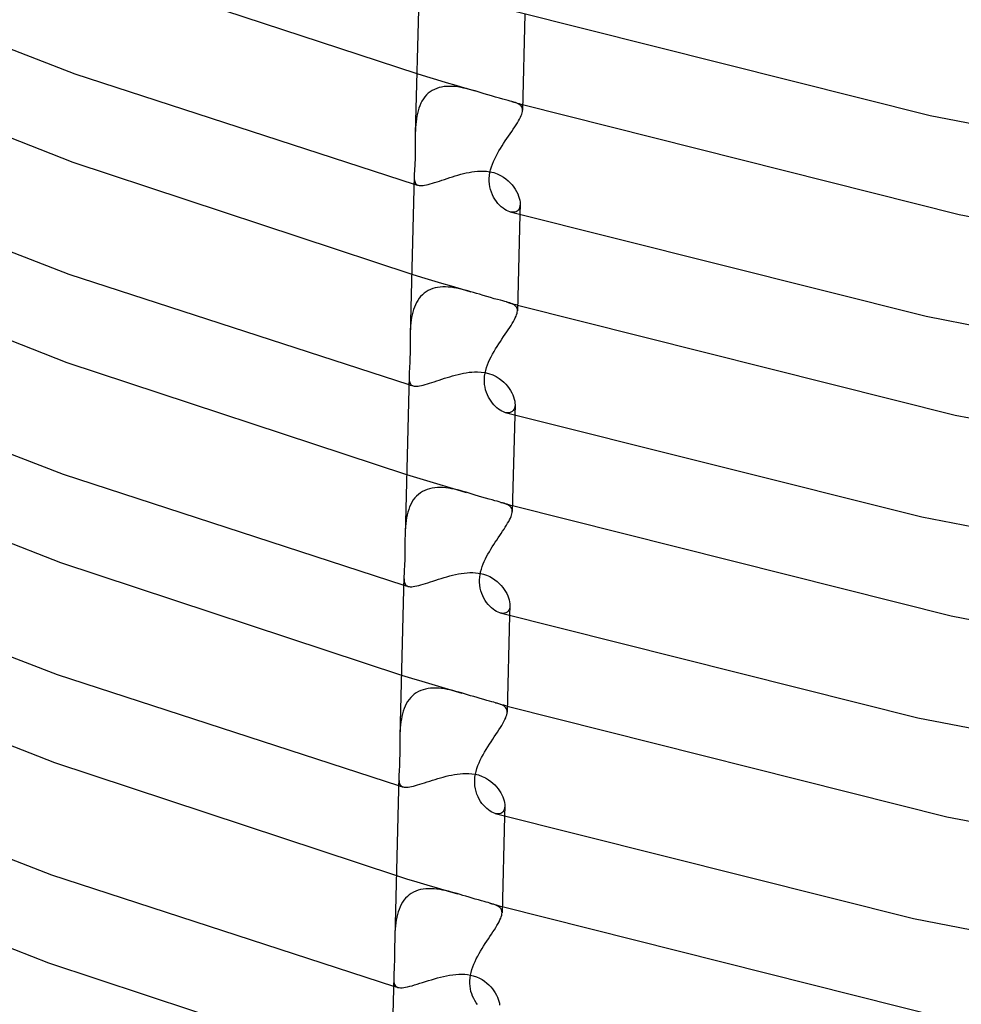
# Model space of a CAD drawing. Header units: millimetres. Extents: x -200 to 200, y -101 to 238.
# Tile 5 of 65: x -108 to -73, y -21 to 16. Entities that reach past the tile are written whole.
import ezdxf

# ---------------------------------------------------------------- set-up
doc = ezdxf.new("R2010")
doc.units = ezdxf.units.MM
doc.layers.add('HIDDEN', color=7, linetype='Continuous')
doc.layers.add('THICK', color=7, linetype='Continuous')

msp = doc.modelspace()

# ---------------------------------------------------------------- linework, layer by layer
at = {"layer": 'HIDDEN'}
for p, q in [((-93.572, 13.813), (-93.204, 13.702)), ((-93.204, 13.702), (-92.836, 13.592)), ((-92.836, 13.592), (-92.47, 13.483)), ((-92.641, 13.309), (-92.734, 13.287)), ((-92.544, 13.324), (-92.641, 13.309)), ((-92.445, 13.332), (-92.544, 13.324)), ((-92.47, 13.483), (-92.105, 13.375)), ((-92.344, 13.335), (-92.445, 13.332)), ((-92.241, 13.332), (-92.344, 13.335)), ((-92.136, 13.324), (-92.241, 13.332)), ((-92.03, 13.311), (-92.136, 13.324)), ((-92.105, 13.375), (-91.74, 13.267)), ((-91.923, 13.294), (-92.03, 13.311)), ((-93.271, 12.941), (-93.326, 12.866)), ((-93.209, 13.011), (-93.271, 12.941)), ((-93.142, 13.074), (-93.209, 13.011)), ((-93.07, 13.131), (-93.142, 13.074)), ((-92.992, 13.181), (-93.07, 13.131)), ((-92.91, 13.223), (-92.992, 13.181)), ((-92.824, 13.259), (-92.91, 13.223)), ((-92.734, 13.287), (-92.824, 13.259)), ((-91.816, 13.273), (-91.923, 13.294)), ((-91.707, 13.249), (-91.816, 13.273)), ((-91.74, 13.267), (-91.377, 13.161)), ((-91.599, 13.222), (-91.707, 13.249)), ((-91.49, 13.193), (-91.599, 13.222)), ((-91.381, 13.162), (-91.49, 13.193)), ((-91.271, 13.13), (-91.381, 13.162)), ((-91.162, 13.096), (-91.271, 13.13)), ((-91.043, 13.059), (-91.162, 13.096)), ((-90.91, 13.018), (-91.043, 13.059)), ((-90.767, 12.974), (-90.91, 13.018)), ((-90.615, 12.93), (-90.767, 12.974)), ((-90.473, 12.889), (-90.615, 12.93)), ((-93.461, 12.61), (-93.495, 12.517)), ((-93.421, 12.7), (-93.461, 12.61)), ((-93.377, 12.785), (-93.421, 12.7)), ((-93.326, 12.866), (-93.377, 12.785)), ((-90.348, 12.856), (-90.473, 12.889)), ((-90.24, 12.827), (-90.348, 12.856)), ((-90.148, 12.804), (-90.24, 12.827)), ((-90.071, 12.783), (-90.148, 12.804)), ((-90.003, 12.765), (-90.071, 12.783)), ((-89.936, 12.744), (-90.003, 12.765)), ((-90.003, 12.765), (-89.936, 12.745)), ((-89.936, 12.745), (-89.869, 12.726)), ((-89.875, 12.724), (-89.936, 12.744)), ((-89.819, 12.703), (-89.875, 12.724)), ((-89.869, 12.726), (-89.802, 12.707)), ((-89.77, 12.68), (-89.819, 12.703)), ((-89.802, 12.707), (-89.735, 12.688)), ((-89.726, 12.655), (-89.77, 12.68)), ((-89.735, 12.688), (-89.667, 12.669)), ((-89.689, 12.628), (-89.726, 12.655)), ((-89.659, 12.598), (-89.689, 12.628)), ((-89.667, 12.669), (-89.6, 12.65)), ((-89.635, 12.565), (-89.659, 12.598)), ((-89.618, 12.528), (-89.635, 12.565)), ((-93.571, 12.219), (-93.588, 12.114)), ((-93.55, 12.321), (-93.571, 12.219)), ((-93.525, 12.42), (-93.55, 12.321)), ((-93.495, 12.517), (-93.525, 12.42)), ((-89.608, 12.486), (-89.618, 12.528)), ((-89.605, 12.441), (-89.608, 12.486)), ((-93.612, 11.901), (-93.62, 11.793)), ((-93.601, 12.009), (-93.612, 11.901)), ((-93.588, 12.114), (-93.601, 12.009)), ((-93.625, 11.684), (-93.629, 11.575)), ((-93.62, 11.793), (-93.625, 11.684)), ((-93.669, 9.984), (-93.67, 9.919)), ((-92.235, 9.944), (-92.133, 9.976)), ((-92.133, 9.976), (-92.03, 10.006)), ((-92.03, 10.006), (-91.926, 10.035)), ((-91.926, 10.035), (-91.822, 10.061)), ((-91.822, 10.061), (-91.718, 10.086)), ((-91.718, 10.086), (-91.613, 10.107)), ((-91.613, 10.107), (-91.508, 10.126)), ((-91.508, 10.126), (-91.404, 10.14)), ((-91.404, 10.14), (-91.3, 10.151)), ((-91.3, 10.151), (-91.197, 10.156)), ((-91.197, 10.156), (-91.084, 10.157)), ((-91.084, 10.157), (-90.96, 10.15)), ((-90.96, 10.15), (-90.827, 10.131)), ((-90.827, 10.131), (-90.687, 10.098)), ((-90.687, 10.098), (-90.554, 10.052)), ((-90.554, 10.052), (-90.432, 9.996)), ((-90.432, 9.996), (-90.323, 9.932)), ((-93.677, 9.668), (-93.652, 9.661)), ((-93.67, 9.919), (-93.668, 9.861)), ((-93.668, 9.861), (-93.662, 9.809)), ((-93.662, 9.809), (-93.652, 9.762)), ((-93.652, 9.762), (-93.638, 9.722)), ((-93.652, 9.661), (-93.626, 9.653)), ((-93.638, 9.722), (-93.619, 9.688)), ((-93.626, 9.653), (-93.6, 9.645)), ((-93.619, 9.688), (-93.594, 9.66)), ((-93.6, 9.645), (-93.574, 9.638)), ((-93.594, 9.66), (-93.562, 9.639)), ((-93.574, 9.638), (-93.548, 9.63)), ((-93.562, 9.639), (-93.525, 9.623)), ((-93.548, 9.63), (-93.523, 9.622)), ((-93.525, 9.623), (-93.486, 9.614)), ((-93.486, 9.614), (-93.442, 9.61)), ((-93.442, 9.61), (-93.393, 9.611)), ((-93.393, 9.611), (-93.338, 9.616)), ((-93.338, 9.616), (-93.278, 9.625)), ((-93.278, 9.625), (-93.212, 9.638)), ((-93.212, 9.638), (-93.141, 9.655)), ((-93.141, 9.655), (-93.066, 9.676)), ((-93.066, 9.676), (-92.985, 9.699)), ((-92.985, 9.699), (-92.902, 9.725)), ((-92.902, 9.725), (-92.814, 9.753)), ((-92.814, 9.753), (-92.724, 9.783)), ((-92.724, 9.783), (-92.631, 9.814)), ((-92.631, 9.814), (-92.535, 9.846)), ((-92.535, 9.846), (-92.436, 9.879)), ((-92.436, 9.879), (-92.337, 9.912)), ((-92.337, 9.912), (-92.235, 9.944)), ((-90.323, 9.932), (-90.226, 9.863)), ((-90.226, 9.863), (-90.141, 9.791)), ((-90.141, 9.791), (-90.065, 9.716)), ((-90.065, 9.716), (-89.995, 9.637)), ((-89.995, 9.637), (-89.932, 9.556)), ((-89.932, 9.556), (-89.876, 9.473)), ((-89.876, 9.473), (-89.828, 9.388)), ((-89.828, 9.388), (-89.787, 9.304)), ((-89.787, 9.304), (-89.753, 9.221)), ((-89.753, 9.221), (-89.727, 9.139)), ((-89.727, 9.139), (-89.708, 9.06)), ((-89.708, 9.06), (-89.698, 8.985)), ((-89.695, 8.913), (-89.705, 8.523)), ((-89.695, 8.914), (-89.701, 8.848)), ((-89.698, 8.985), (-89.695, 8.914)), ((-90.014, 8.614), (-90.077, 8.628)), ((-89.955, 8.61), (-90.014, 8.614)), ((-89.899, 8.616), (-89.955, 8.61)), ((-89.849, 8.632), (-89.899, 8.616)), ((-89.805, 8.657), (-89.849, 8.632)), ((-89.767, 8.692), (-89.805, 8.657)), ((-89.737, 8.736), (-89.767, 8.692)), ((-89.715, 8.788), (-89.737, 8.736)), ((-89.701, 8.848), (-89.715, 8.788)), ((-93.764, 6.291), (-93.392, 6.179)), ((-93.392, 6.179), (-93.021, 6.067)), ((-93.021, 6.067), (-92.65, 5.957)), ((-92.65, 5.957), (-92.281, 5.848)), ((-93.296, 5.577), (-93.364, 5.518)), ((-93.222, 5.629), (-93.296, 5.577)), ((-93.144, 5.675), (-93.222, 5.629)), ((-93.061, 5.714), (-93.144, 5.675)), ((-92.975, 5.745), (-93.061, 5.714)), ((-92.885, 5.771), (-92.975, 5.745)), ((-92.792, 5.789), (-92.885, 5.771)), ((-92.696, 5.802), (-92.792, 5.789)), ((-92.597, 5.808), (-92.696, 5.802)), ((-92.497, 5.809), (-92.597, 5.808)), ((-92.395, 5.805), (-92.497, 5.809)), ((-92.292, 5.795), (-92.395, 5.805)), ((-92.187, 5.782), (-92.292, 5.795)), ((-92.281, 5.848), (-91.913, 5.74)), ((-92.081, 5.764), (-92.187, 5.782)), ((-91.975, 5.743), (-92.081, 5.764)), ((-91.868, 5.719), (-91.975, 5.743)), ((-91.913, 5.74), (-91.547, 5.632)), ((-91.761, 5.692), (-91.868, 5.719)), ((-91.654, 5.663), (-91.761, 5.692)), ((-91.547, 5.632), (-91.654, 5.663)), ((-91.443, 5.602), (-91.547, 5.632)), ((-91.335, 5.569), (-91.443, 5.602)), ((-91.216, 5.532), (-91.335, 5.569)), ((-93.585, 5.224), (-93.627, 5.139)), ((-93.538, 5.305), (-93.585, 5.224)), ((-93.486, 5.382), (-93.538, 5.305)), ((-93.428, 5.452), (-93.486, 5.382)), ((-93.364, 5.518), (-93.428, 5.452)), ((-91.086, 5.492), (-91.216, 5.532)), ((-90.949, 5.45), (-91.086, 5.492)), ((-90.807, 5.408), (-90.949, 5.45)), ((-90.665, 5.368), (-90.807, 5.408)), ((-90.542, 5.335), (-90.665, 5.368)), ((-90.436, 5.307), (-90.542, 5.335)), ((-90.348, 5.284), (-90.436, 5.307)), ((-90.275, 5.265), (-90.348, 5.284)), ((-90.209, 5.246), (-90.275, 5.265)), ((-90.145, 5.227), (-90.209, 5.246)), ((-90.209, 5.246), (-90.139, 5.226)), ((-90.086, 5.208), (-90.145, 5.227)), ((-90.139, 5.226), (-90.07, 5.206)), ((-90.032, 5.188), (-90.086, 5.208)), ((-90.07, 5.206), (-90, 5.187)), ((-89.984, 5.167), (-90.032, 5.188)), ((-90, 5.187), (-89.931, 5.167)), ((-93.723, 4.862), (-93.747, 4.764)), ((-93.696, 4.957), (-93.723, 4.862)), ((-93.664, 5.05), (-93.696, 4.957)), ((-93.627, 5.139), (-93.664, 5.05)), ((-89.94, 5.145), (-89.984, 5.167)), ((-89.903, 5.12), (-89.94, 5.145)), ((-89.931, 5.167), (-89.861, 5.147)), ((-89.87, 5.093), (-89.903, 5.12)), ((-89.844, 5.064), (-89.87, 5.093)), ((-89.861, 5.147), (-89.792, 5.127)), ((-89.823, 5.032), (-89.844, 5.064)), ((-89.808, 4.996), (-89.823, 5.032)), ((-89.8, 4.957), (-89.808, 4.996)), ((-89.797, 4.914), (-89.8, 4.957)), ((-93.795, 4.457), (-93.805, 4.352)), ((-93.782, 4.561), (-93.795, 4.457)), ((-93.766, 4.663), (-93.782, 4.561)), ((-93.747, 4.764), (-93.766, 4.663)), ((-93.818, 4.139), (-93.821, 4.032)), ((-93.812, 4.246), (-93.818, 4.139)), ((-93.805, 4.352), (-93.812, 4.246)), ((-91.819, 2.573), (-91.716, 2.591)), ((-91.716, 2.591), (-91.613, 2.606)), ((-91.613, 2.606), (-91.511, 2.617)), ((-91.511, 2.617), (-91.406, 2.623)), ((-91.406, 2.623), (-91.289, 2.625)), ((-91.289, 2.625), (-91.161, 2.618)), ((-91.161, 2.618), (-91.023, 2.599)), ((-91.023, 2.599), (-90.879, 2.565)), ((-93.861, 2.473), (-93.862, 2.412)), ((-93.862, 2.412), (-93.86, 2.357)), ((-93.86, 2.357), (-93.856, 2.307)), ((-93.856, 2.307), (-93.848, 2.262)), ((-93.848, 2.262), (-93.837, 2.222)), ((-93.837, 2.222), (-93.822, 2.187)), ((-93.093, 2.198), (-93.007, 2.225)), ((-93.007, 2.225), (-92.918, 2.255)), ((-92.918, 2.255), (-92.825, 2.285)), ((-92.825, 2.285), (-92.73, 2.317)), ((-92.73, 2.317), (-92.633, 2.349)), ((-92.633, 2.349), (-92.534, 2.381)), ((-92.534, 2.381), (-92.434, 2.412)), ((-92.434, 2.412), (-92.333, 2.443)), ((-92.333, 2.443), (-92.231, 2.473)), ((-92.231, 2.473), (-92.129, 2.501)), ((-92.129, 2.501), (-92.026, 2.528)), ((-92.026, 2.528), (-91.923, 2.552)), ((-91.923, 2.552), (-91.819, 2.573)), ((-90.879, 2.565), (-90.724, 2.51)), ((-90.724, 2.51), (-90.591, 2.445)), ((-90.591, 2.445), (-90.478, 2.374)), ((-90.478, 2.374), (-90.384, 2.303)), ((-90.384, 2.303), (-90.306, 2.233)), ((-90.306, 2.233), (-90.234, 2.16)), ((-93.869, 2.146), (-93.843, 2.138)), ((-93.843, 2.138), (-93.817, 2.13)), ((-93.822, 2.187), (-93.802, 2.158)), ((-93.817, 2.13), (-93.79, 2.123)), ((-93.802, 2.158), (-93.778, 2.133)), ((-93.79, 2.123), (-93.764, 2.115)), ((-93.778, 2.133), (-93.748, 2.114)), ((-93.764, 2.115), (-93.737, 2.107)), ((-93.748, 2.114), (-93.713, 2.1)), ((-93.737, 2.107), (-93.711, 2.099)), ((-93.713, 2.1), (-93.674, 2.091)), ((-93.674, 2.091), (-93.63, 2.087)), ((-93.63, 2.087), (-93.581, 2.087)), ((-93.581, 2.087), (-93.526, 2.092)), ((-93.526, 2.092), (-93.466, 2.101)), ((-93.466, 2.101), (-93.401, 2.114)), ((-93.401, 2.114), (-93.33, 2.13)), ((-93.33, 2.13), (-93.255, 2.15)), ((-93.255, 2.15), (-93.176, 2.173)), ((-93.176, 2.173), (-93.093, 2.198)), ((-90.234, 2.16), (-90.168, 2.083)), ((-90.168, 2.083), (-90.109, 2.004)), ((-90.109, 2.004), (-90.057, 1.923)), ((-90.057, 1.923), (-90.012, 1.842)), ((-90.012, 1.842), (-89.973, 1.761)), ((-89.973, 1.761), (-89.941, 1.681)), ((-89.941, 1.681), (-89.917, 1.603)), ((-89.917, 1.603), (-89.9, 1.528)), ((-89.9, 1.528), (-89.89, 1.455)), ((-89.995, 1.133), (-90.039, 1.108)), ((-89.958, 1.168), (-89.995, 1.133)), ((-89.929, 1.211), (-89.958, 1.168)), ((-89.907, 1.263), (-89.929, 1.211)), ((-89.893, 1.322), (-89.907, 1.263)), ((-89.887, 1.385), (-89.897, 1.001)), ((-89.887, 1.387), (-89.893, 1.322)), ((-89.89, 1.455), (-89.887, 1.387)), ((-90.201, 1.09), (-90.263, 1.104)), ((-90.142, 1.086), (-90.201, 1.09)), ((-90.088, 1.092), (-90.142, 1.086)), ((-90.039, 1.108), (-90.088, 1.092)), ((-93.955, -1.232), (-93.58, -1.345)), ((-93.58, -1.345), (-93.205, -1.457)), ((-93.205, -1.457), (-92.831, -1.569)), ((-93.275, -1.823), (-93.359, -1.866)), ((-93.186, -1.788), (-93.275, -1.823)), ((-93.094, -1.76), (-93.186, -1.788)), ((-92.998, -1.739), (-93.094, -1.76)), ((-92.9, -1.725), (-92.998, -1.739)), ((-92.799, -1.718), (-92.9, -1.725)), ((-92.831, -1.569), (-92.458, -1.679)), ((-92.696, -1.716), (-92.799, -1.718)), ((-92.591, -1.72), (-92.696, -1.716)), ((-92.485, -1.729), (-92.591, -1.72)), ((-92.377, -1.743), (-92.485, -1.729)), ((-92.458, -1.679), (-92.086, -1.788)), ((-92.269, -1.761), (-92.377, -1.743)), ((-92.16, -1.782), (-92.269, -1.761)), ((-92.05, -1.807), (-92.16, -1.782)), ((-92.086, -1.788), (-91.716, -1.897)), ((-91.94, -1.834), (-92.05, -1.807)), ((-91.831, -1.864), (-91.94, -1.834)), ((-93.703, -2.184), (-93.755, -2.267)), ((-93.645, -2.107), (-93.703, -2.184)), ((-93.582, -2.037), (-93.645, -2.107)), ((-93.513, -1.973), (-93.582, -2.037)), ((-93.438, -1.916), (-93.513, -1.973)), ((-93.359, -1.866), (-93.438, -1.916)), ((-91.721, -1.895), (-91.831, -1.864)), ((-91.611, -1.928), (-91.721, -1.895)), ((-91.496, -1.963), (-91.611, -1.928)), ((-91.377, -1.999), (-91.496, -1.963)), ((-91.253, -2.037), (-91.377, -1.999)), ((-91.126, -2.075), (-91.253, -2.037)), ((-90.998, -2.113), (-91.126, -2.075)), ((-90.861, -2.152), (-90.998, -2.113)), ((-90.742, -2.184), (-90.861, -2.152)), ((-90.64, -2.212), (-90.742, -2.184)), ((-90.553, -2.234), (-90.64, -2.212)), ((-93.877, -2.542), (-93.907, -2.641)), ((-93.842, -2.446), (-93.877, -2.542)), ((-93.801, -2.354), (-93.842, -2.446)), ((-93.755, -2.267), (-93.801, -2.354)), ((-90.481, -2.254), (-90.553, -2.234)), ((-90.415, -2.272), (-90.481, -2.254)), ((-90.354, -2.29), (-90.415, -2.272)), ((-90.415, -2.272), (-90.343, -2.293)), ((-90.297, -2.308), (-90.354, -2.29)), ((-90.343, -2.293), (-90.271, -2.313)), ((-90.245, -2.327), (-90.297, -2.308)), ((-90.271, -2.313), (-90.2, -2.334)), ((-90.197, -2.347), (-90.245, -2.327)), ((-90.2, -2.334), (-90.128, -2.354)), ((-90.154, -2.368), (-90.197, -2.347)), ((-90.115, -2.39), (-90.154, -2.368)), ((-90.128, -2.354), (-90.056, -2.375)), ((-90.082, -2.414), (-90.115, -2.39)), ((-90.053, -2.44), (-90.082, -2.414)), ((-90.056, -2.375), (-89.984, -2.395)), ((-90.03, -2.469), (-90.053, -2.44)), ((-90.012, -2.5), (-90.03, -2.469)), ((-89.999, -2.534), (-90.012, -2.5)), ((-89.991, -2.572), (-89.999, -2.534)), ((-89.989, -2.612), (-89.991, -2.572)), ((-93.954, -2.849), (-93.972, -2.956)), ((-93.933, -2.744), (-93.954, -2.849)), ((-93.907, -2.641), (-93.933, -2.744)), ((-94.004, -3.288), (-94.01, -3.4)), ((-93.996, -3.176), (-94.004, -3.288)), ((-93.986, -3.065), (-93.996, -3.176)), ((-93.972, -2.956), (-93.986, -3.065)), ((-94.01, -3.4), (-94.014, -3.513)), ((-94.053, -5.038), (-94.053, -5.101)), ((-94.053, -5.101), (-94.052, -5.158)), ((-94.052, -5.158), (-94.047, -5.209)), ((-92.864, -5.193), (-92.761, -5.16)), ((-92.761, -5.16), (-92.657, -5.127)), ((-92.657, -5.127), (-92.551, -5.094)), ((-92.551, -5.094), (-92.445, -5.063)), ((-92.445, -5.063), (-92.337, -5.034)), ((-92.337, -5.034), (-92.229, -5.006)), ((-92.229, -5.006), (-92.121, -4.981)), ((-92.121, -4.981), (-92.012, -4.958)), ((-92.012, -4.958), (-91.903, -4.94)), ((-91.903, -4.94), (-91.794, -4.925)), ((-91.794, -4.925), (-91.686, -4.914)), ((-91.686, -4.914), (-91.579, -4.909)), ((-91.579, -4.909), (-91.473, -4.909)), ((-91.473, -4.909), (-91.369, -4.914)), ((-91.369, -4.914), (-91.268, -4.926)), ((-91.268, -4.926), (-91.168, -4.944)), ((-91.168, -4.944), (-91.071, -4.968)), ((-91.071, -4.968), (-90.951, -5.009)), ((-90.951, -5.009), (-90.838, -5.059)), ((-90.838, -5.059), (-90.735, -5.116)), ((-90.735, -5.116), (-90.641, -5.179)), ((-94.061, -5.376), (-94.034, -5.384)), ((-94.047, -5.209), (-94.04, -5.256)), ((-94.04, -5.256), (-94.029, -5.297)), ((-94.034, -5.384), (-94.007, -5.392)), ((-94.029, -5.297), (-94.013, -5.333)), ((-94.013, -5.333), (-93.993, -5.364)), ((-94.007, -5.392), (-93.98, -5.4)), ((-93.993, -5.364), (-93.968, -5.389)), ((-93.98, -5.4), (-93.953, -5.408)), ((-93.968, -5.389), (-93.938, -5.409)), ((-93.953, -5.408), (-93.926, -5.416)), ((-93.938, -5.409), (-93.901, -5.424)), ((-93.926, -5.416), (-93.899, -5.424)), ((-93.901, -5.424), (-93.861, -5.433)), ((-93.861, -5.433), (-93.816, -5.437)), ((-93.816, -5.437), (-93.764, -5.436)), ((-93.764, -5.436), (-93.707, -5.431)), ((-93.707, -5.431), (-93.643, -5.422)), ((-93.643, -5.422), (-93.574, -5.408)), ((-93.574, -5.408), (-93.5, -5.39)), ((-93.5, -5.39), (-93.421, -5.369)), ((-93.421, -5.369), (-93.336, -5.344)), ((-93.336, -5.344), (-93.249, -5.318)), ((-93.249, -5.318), (-93.157, -5.289)), ((-93.157, -5.289), (-93.062, -5.258)), ((-93.062, -5.258), (-92.965, -5.226)), ((-92.965, -5.226), (-92.864, -5.193)), ((-90.641, -5.179), (-90.557, -5.246)), ((-90.557, -5.246), (-90.481, -5.315)), ((-90.481, -5.315), (-90.412, -5.387)), ((-90.412, -5.387), (-90.349, -5.463)), ((-90.349, -5.463), (-90.293, -5.54)), ((-90.293, -5.54), (-90.242, -5.619)), ((-90.242, -5.619), (-90.198, -5.698)), ((-90.198, -5.698), (-90.161, -5.777)), ((-90.161, -5.777), (-90.131, -5.855)), ((-90.131, -5.855), (-90.107, -5.932)), ((-90.099, -6.264), (-90.12, -6.315)), ((-90.107, -5.932), (-90.091, -6.005)), ((-90.085, -6.206), (-90.099, -6.264)), ((-90.091, -6.005), (-90.082, -6.076)), ((-90.079, -6.142), (-90.089, -6.521)), ((-90.079, -6.142), (-90.085, -6.206)), ((-90.082, -6.076), (-90.079, -6.142)), ((-90.389, -6.433), (-90.451, -6.42)), ((-90.331, -6.437), (-90.389, -6.433)), ((-90.277, -6.431), (-90.331, -6.437)), ((-90.229, -6.416), (-90.277, -6.431)), ((-90.186, -6.391), (-90.229, -6.416)), ((-90.149, -6.357), (-90.186, -6.391)), ((-90.12, -6.315), (-90.149, -6.357)), ((-94.147, -8.754), (-93.768, -8.868)), ((-93.768, -8.868), (-93.389, -8.982)), ((-93.389, -8.982), (-93.011, -9.094)), ((-93.011, -9.094), (-92.634, -9.206)), ((-92.634, -9.206), (-92.258, -9.317)), ((-93.802, -9.596), (-93.862, -9.669)), ((-93.737, -9.53), (-93.802, -9.596)), ((-93.667, -9.471), (-93.737, -9.53)), ((-93.591, -9.418), (-93.667, -9.471)), ((-93.511, -9.372), (-93.591, -9.418)), ((-93.426, -9.334), (-93.511, -9.372)), ((-93.338, -9.302), (-93.426, -9.334)), ((-93.246, -9.277), (-93.338, -9.302)), ((-93.15, -9.259), (-93.246, -9.277)), ((-93.052, -9.248), (-93.15, -9.259)), ((-92.952, -9.242), (-93.052, -9.248)), ((-92.85, -9.242), (-92.952, -9.242)), ((-92.747, -9.247), (-92.85, -9.242)), ((-92.642, -9.258), (-92.747, -9.247)), ((-92.536, -9.272), (-92.642, -9.258)), ((-92.429, -9.29), (-92.536, -9.272)), ((-92.322, -9.312), (-92.429, -9.29)), ((-92.214, -9.337), (-92.322, -9.312)), ((-92.258, -9.317), (-91.884, -9.426)), ((-92.106, -9.364), (-92.214, -9.337)), ((-91.998, -9.393), (-92.106, -9.364)), ((-91.89, -9.424), (-91.998, -9.393)), ((-91.781, -9.456), (-91.89, -9.424)), ((-91.668, -9.49), (-91.781, -9.456)), ((-91.551, -9.526), (-91.668, -9.49)), ((-91.432, -9.562), (-91.551, -9.526)), ((-91.311, -9.599), (-91.432, -9.562)), ((-91.19, -9.634), (-91.311, -9.599)), ((-94.008, -9.917), (-94.046, -10.008)), ((-93.965, -9.829), (-94.008, -9.917)), ((-93.916, -9.746), (-93.965, -9.829)), ((-93.862, -9.669), (-93.916, -9.746)), ((-91.058, -9.672), (-91.19, -9.634)), ((-90.942, -9.703), (-91.058, -9.672)), ((-90.842, -9.73), (-90.942, -9.703)), ((-90.757, -9.753), (-90.842, -9.73)), ((-90.686, -9.772), (-90.757, -9.753)), ((-90.62, -9.791), (-90.686, -9.772)), ((-90.622, -9.79), (-90.548, -9.811)), ((-90.552, -9.811), (-90.62, -9.791)), ((-90.489, -9.831), (-90.552, -9.811)), ((-90.548, -9.811), (-90.473, -9.833)), ((-90.431, -9.852), (-90.489, -9.831)), ((-90.473, -9.833), (-90.399, -9.854)), ((-90.38, -9.874), (-90.431, -9.852)), ((-90.399, -9.854), (-90.325, -9.875)), ((-90.334, -9.898), (-90.38, -9.874)), ((-90.293, -9.924), (-90.334, -9.898)), ((-90.325, -9.875), (-90.25, -9.896)), ((-90.259, -9.951), (-90.293, -9.924)), ((-90.231, -9.982), (-90.259, -9.951)), ((-90.25, -9.896), (-90.176, -9.917)), ((-94.131, -10.303), (-94.151, -10.406)), ((-94.107, -10.202), (-94.131, -10.303)), ((-94.079, -10.104), (-94.107, -10.202)), ((-94.046, -10.008), (-94.079, -10.104)), ((-90.208, -10.016), (-90.231, -9.982)), ((-90.193, -10.053), (-90.208, -10.016)), ((-90.184, -10.094), (-90.193, -10.053)), ((-90.181, -10.139), (-90.184, -10.094)), ((-94.18, -10.619), (-94.19, -10.728)), ((-94.167, -10.512), (-94.18, -10.619)), ((-94.151, -10.406), (-94.167, -10.512)), ((-94.203, -10.947), (-94.206, -11.057)), ((-94.197, -10.837), (-94.203, -10.947)), ((-94.19, -10.728), (-94.197, -10.837)), ((-94.244, -12.548), (-94.245, -12.613)), ((-92.579, -12.577), (-92.474, -12.55)), ((-92.474, -12.55), (-92.369, -12.524)), ((-92.369, -12.524), (-92.264, -12.502)), ((-92.264, -12.502), (-92.159, -12.482)), ((-92.159, -12.482), (-92.054, -12.465)), ((-92.054, -12.465), (-91.95, -12.453)), ((-91.95, -12.453), (-91.844, -12.444)), ((-91.844, -12.444), (-91.734, -12.44)), ((-91.734, -12.44), (-91.62, -12.443)), ((-91.62, -12.443), (-91.503, -12.453)), ((-91.503, -12.453), (-91.384, -12.472)), ((-91.384, -12.472), (-91.263, -12.501)), ((-91.263, -12.501), (-91.116, -12.553)), ((-91.116, -12.553), (-90.989, -12.613)), ((-94.253, -12.899), (-94.226, -12.907)), ((-94.245, -12.613), (-94.243, -12.672)), ((-94.243, -12.672), (-94.239, -12.726)), ((-94.239, -12.726), (-94.231, -12.774)), ((-94.231, -12.774), (-94.22, -12.817)), ((-94.226, -12.907), (-94.198, -12.915)), ((-94.22, -12.817), (-94.204, -12.854)), ((-94.204, -12.854), (-94.184, -12.885)), ((-94.198, -12.915), (-94.17, -12.923)), ((-94.184, -12.885), (-94.158, -12.911)), ((-94.17, -12.923), (-94.143, -12.931)), ((-94.158, -12.911), (-94.127, -12.932)), ((-93.771, -12.934), (-93.7, -12.918)), ((-93.7, -12.918), (-93.624, -12.898)), ((-93.624, -12.898), (-93.543, -12.875)), ((-93.543, -12.875), (-93.458, -12.85)), ((-93.458, -12.85), (-93.369, -12.822)), ((-93.369, -12.822), (-93.278, -12.793)), ((-93.278, -12.793), (-93.183, -12.763)), ((-93.183, -12.763), (-93.086, -12.731)), ((-93.086, -12.731), (-92.987, -12.7)), ((-92.987, -12.7), (-92.887, -12.668)), ((-92.887, -12.668), (-92.785, -12.637)), ((-92.785, -12.637), (-92.682, -12.606)), ((-92.682, -12.606), (-92.579, -12.577)), ((-90.989, -12.613), (-90.882, -12.677)), ((-90.882, -12.677), (-90.794, -12.741)), ((-90.794, -12.741), (-90.718, -12.805)), ((-90.718, -12.805), (-90.647, -12.873)), ((-90.647, -12.873), (-90.583, -12.944)), ((-94.143, -12.931), (-94.115, -12.94)), ((-94.127, -12.932), (-94.089, -12.947)), ((-94.115, -12.94), (-94.088, -12.948)), ((-94.089, -12.947), (-94.05, -12.956)), ((-94.05, -12.956), (-94.005, -12.96)), ((-94.005, -12.96), (-93.955, -12.96)), ((-93.955, -12.96), (-93.899, -12.956)), ((-93.899, -12.956), (-93.838, -12.947)), ((-93.838, -12.947), (-93.771, -12.934)), ((-90.583, -12.944), (-90.524, -13.017)), ((-90.524, -13.017), (-90.471, -13.092)), ((-90.471, -13.092), (-90.424, -13.168)), ((-90.424, -13.168), (-90.383, -13.244)), ((-90.383, -13.244), (-90.348, -13.32)), ((-90.348, -13.32), (-90.319, -13.394)), ((-90.319, -13.394), (-90.298, -13.467)), ((-90.298, -13.467), (-90.282, -13.538)), ((-90.282, -13.538), (-90.273, -13.606)), ((-90.273, -13.606), (-90.271, -13.669)), ((-90.576, -13.957), (-90.637, -13.944)), ((-90.519, -13.961), (-90.576, -13.957)), ((-90.466, -13.955), (-90.519, -13.961)), ((-90.418, -13.94), (-90.466, -13.955)), ((-90.376, -13.915), (-90.418, -13.94)), ((-90.34, -13.882), (-90.376, -13.915)), ((-90.312, -13.839), (-90.34, -13.882)), ((-90.29, -13.79), (-90.312, -13.839)), ((-90.277, -13.733), (-90.29, -13.79)), ((-90.271, -13.67), (-90.281, -14.044)), ((-90.271, -13.669), (-90.277, -13.733)), ((-94.339, -16.276), (-93.955, -16.392)), ((-93.955, -16.392), (-93.572, -16.507)), ((-93.572, -16.507), (-93.19, -16.62)), ((-93.19, -16.62), (-92.809, -16.733)), ((-93.779, -16.944), (-93.855, -16.997)), ((-93.698, -16.898), (-93.779, -16.944)), ((-93.612, -16.859), (-93.698, -16.898)), ((-93.523, -16.827), (-93.612, -16.859)), ((-93.429, -16.802), (-93.523, -16.827)), ((-93.333, -16.784), (-93.429, -16.802)), ((-93.234, -16.773), (-93.333, -16.784)), ((-93.133, -16.767), (-93.234, -16.773)), ((-93.029, -16.768), (-93.133, -16.767)), ((-92.925, -16.773), (-93.029, -16.768)), ((-92.818, -16.784), (-92.925, -16.773)), ((-92.711, -16.799), (-92.818, -16.784)), ((-92.809, -16.733), (-92.429, -16.845)), ((-92.603, -16.818), (-92.711, -16.799)), ((-92.494, -16.84), (-92.603, -16.818)), ((-92.385, -16.865), (-92.494, -16.84)), ((-92.429, -16.845), (-92.051, -16.955)), ((-92.276, -16.893), (-92.385, -16.865)), ((-92.167, -16.922), (-92.276, -16.893)), ((-92.059, -16.953), (-92.167, -16.922)), ((-91.951, -16.985), (-92.059, -16.953)), ((-91.841, -17.018), (-91.951, -16.985)), ((-94.156, -17.36), (-94.2, -17.449)), ((-94.107, -17.276), (-94.156, -17.36)), ((-94.053, -17.197), (-94.107, -17.276)), ((-93.993, -17.124), (-94.053, -17.197)), ((-93.927, -17.057), (-93.993, -17.124)), ((-93.855, -16.997), (-93.927, -17.057)), ((-91.728, -17.053), (-91.841, -17.018)), ((-91.613, -17.087), (-91.728, -17.053)), ((-91.496, -17.122), (-91.613, -17.087)), ((-91.382, -17.156), (-91.496, -17.122)), ((-91.256, -17.191), (-91.382, -17.156)), ((-91.145, -17.222), (-91.256, -17.191)), ((-91.048, -17.248), (-91.145, -17.222)), ((-90.965, -17.271), (-91.048, -17.248)), ((-90.894, -17.29), (-90.965, -17.271)), ((-90.828, -17.309), (-90.894, -17.29)), ((-90.83, -17.308), (-90.753, -17.33)), ((-90.757, -17.329), (-90.828, -17.309)), ((-90.692, -17.35), (-90.757, -17.329)), ((-90.753, -17.33), (-90.676, -17.352)), ((-90.633, -17.372), (-90.692, -17.35)), ((-90.676, -17.352), (-90.599, -17.374)), ((-94.271, -17.638), (-94.299, -17.737)), ((-94.238, -17.542), (-94.271, -17.638)), ((-94.2, -17.449), (-94.238, -17.542)), ((-90.579, -17.395), (-90.633, -17.372)), ((-90.599, -17.374), (-90.522, -17.396)), ((-90.531, -17.419), (-90.579, -17.395)), ((-90.489, -17.445), (-90.531, -17.419)), ((-90.522, -17.396), (-90.445, -17.418)), ((-90.454, -17.473), (-90.489, -17.445)), ((-90.424, -17.505), (-90.454, -17.473)), ((-90.445, -17.418), (-90.368, -17.44)), ((-90.401, -17.539), (-90.424, -17.505)), ((-90.385, -17.578), (-90.401, -17.539)), ((-90.376, -17.62), (-90.385, -17.578)), ((-90.373, -17.666), (-90.376, -17.62)), ((-94.359, -18.051), (-94.372, -18.159)), ((-94.343, -17.944), (-94.359, -18.051)), ((-94.323, -17.839), (-94.343, -17.944)), ((-94.299, -17.737), (-94.323, -17.839)), ((-94.39, -18.38), (-94.395, -18.491)), ((-94.382, -18.269), (-94.39, -18.38)), ((-94.372, -18.159), (-94.382, -18.269)), ((-94.395, -18.491), (-94.399, -18.602)), ((-94.436, -20.059), (-94.436, -20.133)), ((-94.436, -20.133), (-94.434, -20.2)), ((-94.434, -20.2), (-94.428, -20.259)), ((-94.428, -20.259), (-94.418, -20.312)), ((-94.418, -20.312), (-94.403, -20.358)), ((-93.558, -20.349), (-93.457, -20.317)), ((-93.457, -20.317), (-93.353, -20.284)), ((-93.353, -20.284), (-93.246, -20.25)), ((-93.246, -20.25), (-93.137, -20.215)), ((-93.137, -20.215), (-93.026, -20.181)), ((-93.026, -20.181), (-92.914, -20.147)), ((-92.914, -20.147), (-92.8, -20.115)), ((-92.8, -20.115), (-92.686, -20.085)), ((-92.686, -20.085), (-92.571, -20.057)), ((-92.571, -20.057), (-92.455, -20.033)), ((-92.455, -20.033), (-92.34, -20.011)), ((-92.34, -20.011), (-92.224, -19.994)), ((-92.224, -19.994), (-92.11, -19.982)), ((-92.11, -19.982), (-91.996, -19.974)), ((-91.996, -19.974), (-91.883, -19.973)), ((-91.883, -19.973), (-91.772, -19.978)), ((-91.772, -19.978), (-91.664, -19.99)), ((-91.664, -19.99), (-91.558, -20.008)), ((-91.558, -20.008), (-91.456, -20.034)), ((-91.456, -20.034), (-91.337, -20.074)), ((-91.337, -20.074), (-91.225, -20.123)), ((-91.225, -20.123), (-91.122, -20.18)), ((-91.122, -20.18), (-91.028, -20.242)), ((-91.028, -20.242), (-90.943, -20.308)), ((-90.943, -20.308), (-90.867, -20.378)), ((-94.445, -20.421), (-94.417, -20.429)), ((-94.417, -20.429), (-94.389, -20.438)), ((-94.403, -20.358), (-94.382, -20.396)), ((-94.389, -20.438), (-94.36, -20.446)), ((-94.382, -20.396), (-94.355, -20.428)), ((-94.36, -20.446), (-94.332, -20.454)), ((-94.355, -20.428), (-94.32, -20.453)), ((-94.332, -20.454), (-94.304, -20.463)), ((-94.32, -20.453), (-94.278, -20.47)), ((-94.304, -20.463), (-94.276, -20.471)), ((-94.278, -20.47), (-94.234, -20.48)), ((-94.234, -20.48), (-94.184, -20.484)), ((-94.184, -20.484), (-94.127, -20.483)), ((-94.127, -20.483), (-94.064, -20.477)), ((-94.064, -20.477), (-93.994, -20.465)), ((-93.994, -20.465), (-93.917, -20.449)), ((-93.917, -20.449), (-93.835, -20.429)), ((-93.835, -20.429), (-93.748, -20.406)), ((-93.748, -20.406), (-93.655, -20.378)), ((-93.655, -20.378), (-93.558, -20.349)), ((-90.867, -20.378), (-90.797, -20.449)), ((-90.797, -20.449), (-90.734, -20.524)), ((-90.734, -20.524), (-90.677, -20.601)), ((-90.677, -20.601), (-90.627, -20.679)), ((-90.627, -20.679), (-90.583, -20.758)), ((-90.583, -20.758), (-90.546, -20.836)), ((-90.546, -20.836), (-90.515, -20.914)), ((-90.515, -20.914), (-90.491, -20.989)), ((-90.491, -20.989), (-90.475, -21.062)), ((-90.475, -21.062), (-90.466, -21.132))]:
    msp.add_line(p, q, dxfattribs=at)
at = {"layer": 'THICK'}
for p, q in [((-118.03, 18.299), (-106.403, 13.807)), ((-106.244, 17.999), (-93.572, 13.813)), ((-93.478, 17.496), (-93.629, 11.572)), ((-89.889, 16.151), (-74.312, 12.242)), ((-89.513, 16.046), (-89.605, 12.439)), ((-117.347, 14.745), (-106.474, 10.49)), ((-106.403, 13.807), (-93.677, 9.668)), ((-89.6, 12.65), (-73.22, 8.53)), ((-89.685, 12.175), (-89.657, 12.236)), ((-89.657, 12.236), (-89.635, 12.294)), ((-89.635, 12.294), (-89.619, 12.347)), ((-89.619, 12.347), (-89.609, 12.396)), ((-89.609, 12.396), (-89.605, 12.441)), ((-74.312, 12.242), (-57.894, 9.061)), ((-89.898, 11.811), (-89.847, 11.891)), ((-89.847, 11.891), (-89.799, 11.967)), ((-89.799, 11.967), (-89.756, 12.04)), ((-89.756, 12.04), (-89.718, 12.109)), ((-89.718, 12.109), (-89.685, 12.175)), ((-93.629, 11.575), (-93.631, 11.445)), ((-90.19, 11.381), (-90.129, 11.471)), ((-90.129, 11.471), (-90.068, 11.559)), ((-90.068, 11.559), (-90.009, 11.645)), ((-90.009, 11.645), (-89.952, 11.729)), ((-89.952, 11.729), (-89.898, 11.811)), ((-93.631, 11.445), (-93.632, 11.315)), ((-93.632, 11.315), (-93.632, 11.186)), ((-93.632, 11.186), (-93.632, 11.058)), ((-90.433, 11.008), (-90.373, 11.103)), ((-90.373, 11.103), (-90.313, 11.197)), ((-90.313, 11.197), (-90.251, 11.29)), ((-90.251, 11.29), (-90.19, 11.381)), ((-118.274, 10.795), (-106.623, 6.294)), ((-93.633, 10.812), (-93.635, 10.694)), ((-93.632, 10.933), (-93.633, 10.812)), ((-93.632, 11.058), (-93.632, 10.933)), ((-90.648, 10.619), (-90.598, 10.719)), ((-90.598, 10.719), (-90.546, 10.816)), ((-90.546, 10.816), (-90.49, 10.913)), ((-90.49, 10.913), (-90.433, 11.008)), ((-106.474, 10.49), (-93.764, 6.291)), ((-93.649, 10.349), (-93.655, 10.245)), ((-93.643, 10.461), (-93.649, 10.349)), ((-93.638, 10.581), (-93.643, 10.461)), ((-93.635, 10.694), (-93.638, 10.581)), ((-90.773, 10.31), (-90.736, 10.415)), ((-90.736, 10.415), (-90.694, 10.518)), ((-90.694, 10.518), (-90.648, 10.619)), ((-93.669, 9.984), (-93.821, 4.029)), ((-93.666, 10.063), (-93.669, 9.984)), ((-93.661, 10.15), (-93.666, 10.063)), ((-93.655, 10.245), (-93.661, 10.15)), ((-90.854, 9.883), (-90.845, 9.989)), ((-90.845, 9.989), (-90.829, 10.097)), ((-90.829, 10.097), (-90.804, 10.204)), ((-90.804, 10.204), (-90.773, 10.31)), ((-90.855, 9.777), (-90.854, 9.883)), ((-90.847, 9.669), (-90.855, 9.777)), ((-90.83, 9.563), (-90.847, 9.669)), ((-90.805, 9.461), (-90.83, 9.563)), ((-90.773, 9.363), (-90.805, 9.461)), ((-90.734, 9.27), (-90.773, 9.363)), ((-90.689, 9.181), (-90.734, 9.27)), ((-90.639, 9.097), (-90.689, 9.181)), ((-90.584, 9.019), (-90.639, 9.097)), ((-90.526, 8.946), (-90.584, 9.019)), ((-90.465, 8.879), (-90.526, 8.946)), ((-90.402, 8.819), (-90.465, 8.879)), ((-90.337, 8.765), (-90.402, 8.819)), ((-90.271, 8.719), (-90.337, 8.765)), ((-90.205, 8.68), (-90.271, 8.719)), ((-90.14, 8.65), (-90.205, 8.68)), ((-90.077, 8.628), (-90.14, 8.65)), ((-90.075, 8.627), (-74.467, 4.71)), ((-89.705, 8.523), (-89.797, 4.913)), ((-73.22, 8.53), (-55.867, 5.223)), ((-117.596, 7.244), (-106.704, 2.98)), ((-106.623, 6.294), (-93.869, 2.146)), ((-89.827, 4.767), (-89.811, 4.82)), ((-89.811, 4.82), (-89.801, 4.869)), ((-89.801, 4.869), (-89.797, 4.914)), ((-89.792, 5.127), (-73.373, 0.998)), ((-90.036, 4.365), (-89.989, 4.441)), ((-89.989, 4.441), (-89.946, 4.514)), ((-89.946, 4.514), (-89.909, 4.583)), ((-89.909, 4.583), (-89.876, 4.648)), ((-89.876, 4.648), (-89.848, 4.71)), ((-89.848, 4.71), (-89.827, 4.767)), ((-74.467, 4.71), (-58.014, 1.522)), ((-90.255, 4.034), (-90.197, 4.12)), ((-90.197, 4.12), (-90.141, 4.204)), ((-90.141, 4.204), (-90.087, 4.286)), ((-90.087, 4.286), (-90.036, 4.365)), ((-93.824, 3.908), (-93.825, 3.783)), ((-93.825, 3.783), (-93.825, 3.658)), ((-93.821, 4.032), (-93.824, 3.908)), ((-90.498, 3.672), (-90.437, 3.764)), ((-90.437, 3.764), (-90.376, 3.856)), ((-90.376, 3.856), (-90.315, 3.945)), ((-90.315, 3.945), (-90.255, 4.034)), ((-93.825, 3.409), (-93.826, 3.288)), ((-93.825, 3.658), (-93.825, 3.533)), ((-93.825, 3.533), (-93.825, 3.409)), ((-90.729, 3.291), (-90.674, 3.388)), ((-90.674, 3.388), (-90.617, 3.483)), ((-90.617, 3.483), (-90.558, 3.578)), ((-90.558, 3.578), (-90.498, 3.672)), ((-118.517, 3.291), (-106.843, -1.219)), ((-106.704, 2.98), (-93.955, -1.232)), ((-93.831, 3.059), (-93.836, 2.943)), ((-93.828, 3.171), (-93.831, 3.059)), ((-93.826, 3.288), (-93.828, 3.171)), ((-90.919, 2.889), (-90.877, 2.992)), ((-90.877, 2.992), (-90.831, 3.094)), ((-90.831, 3.094), (-90.782, 3.193)), ((-90.782, 3.193), (-90.729, 3.291)), ((-93.853, 2.638), (-93.858, 2.552)), ((-93.847, 2.732), (-93.853, 2.638)), ((-93.842, 2.834), (-93.847, 2.732)), ((-93.836, 2.943), (-93.842, 2.834)), ((-91.01, 2.571), (-90.986, 2.679)), ((-90.986, 2.679), (-90.955, 2.785)), ((-90.955, 2.785), (-90.919, 2.889)), ((-93.861, 2.473), (-94.014, -3.515)), ((-93.858, 2.552), (-93.861, 2.473)), ((-91.036, 2.357), (-91.027, 2.464)), ((-91.036, 2.252), (-91.036, 2.357)), ((-91.029, 2.146), (-91.036, 2.252)), ((-91.027, 2.464), (-91.01, 2.571)), ((-91.013, 2.043), (-91.029, 2.146)), ((-90.989, 1.943), (-91.013, 2.043)), ((-90.959, 1.849), (-90.989, 1.943)), ((-90.923, 1.759), (-90.959, 1.849)), ((-90.881, 1.674), (-90.923, 1.759)), ((-90.836, 1.594), (-90.881, 1.674)), ((-90.787, 1.52), (-90.836, 1.594)), ((-90.734, 1.451), (-90.787, 1.52)), ((-90.679, 1.386), (-90.734, 1.451)), ((-90.622, 1.327), (-90.679, 1.386)), ((-90.563, 1.274), (-90.622, 1.327)), ((-90.502, 1.226), (-90.563, 1.274)), ((-90.442, 1.185), (-90.502, 1.226)), ((-90.381, 1.151), (-90.442, 1.185)), ((-90.321, 1.124), (-90.381, 1.151)), ((-90.263, 1.104), (-90.321, 1.124)), ((-90.262, 1.103), (-74.623, -2.822)), ((-89.897, 1.001), (-89.989, -2.614)), ((-73.373, 0.998), (-55.982, -2.316)), ((-117.846, -0.257), (-106.934, -4.529)), ((-106.843, -1.219), (-94.061, -5.376)), ((-89.984, -2.395), (-73.529, -6.534)), ((-90.124, -2.99), (-90.09, -2.925)), ((-90.09, -2.925), (-90.06, -2.864)), ((-90.06, -2.864), (-90.035, -2.806)), ((-90.035, -2.806), (-90.016, -2.752)), ((-90.016, -2.752), (-90.002, -2.702)), ((-90.002, -2.702), (-89.993, -2.655)), ((-89.993, -2.655), (-89.989, -2.612)), ((-74.623, -2.822), (-58.137, -6.016)), ((-90.352, -3.356), (-90.3, -3.278)), ((-90.3, -3.278), (-90.251, -3.202)), ((-90.251, -3.202), (-90.205, -3.129)), ((-90.205, -3.129), (-90.163, -3.058)), ((-90.163, -3.058), (-90.124, -2.99)), ((-94.016, -3.637), (-94.017, -3.761)), ((-94.014, -3.513), (-94.016, -3.637)), ((-90.629, -3.771), (-90.572, -3.685)), ((-90.572, -3.685), (-90.516, -3.6)), ((-90.516, -3.6), (-90.46, -3.517)), ((-90.46, -3.517), (-90.405, -3.436)), ((-90.405, -3.436), (-90.352, -3.356)), ((-94.017, -3.761), (-94.018, -3.884)), ((-94.018, -3.884), (-94.018, -4.005)), ((-94.018, -4.005), (-94.018, -4.125)), ((-90.85, -4.123), (-90.797, -4.034)), ((-90.797, -4.034), (-90.742, -3.945)), ((-90.742, -3.945), (-90.686, -3.857)), ((-90.686, -3.857), (-90.629, -3.771)), ((-118.76, -4.213), (-107.063, -8.732)), ((-94.022, -4.354), (-94.025, -4.463)), ((-94.02, -4.242), (-94.022, -4.354)), ((-94.018, -4.125), (-94.02, -4.242)), ((-91.041, -4.49), (-90.997, -4.396)), ((-90.997, -4.396), (-90.951, -4.304)), ((-90.951, -4.304), (-90.901, -4.213)), ((-90.901, -4.213), (-90.85, -4.123)), ((-106.934, -4.529), (-94.147, -8.754)), ((-94.04, -4.782), (-94.045, -4.875)), ((-94.034, -4.683), (-94.04, -4.782)), ((-94.029, -4.576), (-94.034, -4.683)), ((-94.025, -4.463), (-94.029, -4.576)), ((-91.176, -4.879), (-91.15, -4.78)), ((-91.15, -4.78), (-91.118, -4.682)), ((-91.118, -4.682), (-91.082, -4.585)), ((-91.082, -4.585), (-91.041, -4.49)), ((-94.053, -5.038), (-94.206, -11.059)), ((-94.05, -4.96), (-94.053, -5.038)), ((-94.045, -4.875), (-94.05, -4.96)), ((-91.218, -5.176), (-91.211, -5.078)), ((-91.211, -5.078), (-91.197, -4.978)), ((-91.197, -4.978), (-91.176, -4.879)), ((-91.218, -5.273), (-91.218, -5.176)), ((-91.21, -5.382), (-91.218, -5.273)), ((-91.194, -5.487), (-91.21, -5.382)), ((-91.169, -5.589), (-91.194, -5.487)), ((-91.137, -5.687), (-91.169, -5.589)), ((-91.099, -5.78), (-91.137, -5.687)), ((-91.055, -5.869), (-91.099, -5.78)), ((-91.005, -5.953), (-91.055, -5.869)), ((-90.951, -6.031), (-91.005, -5.953)), ((-90.894, -6.104), (-90.951, -6.031)), ((-90.833, -6.171), (-90.894, -6.104)), ((-90.77, -6.231), (-90.833, -6.171)), ((-90.706, -6.284), (-90.77, -6.231)), ((-90.642, -6.33), (-90.706, -6.284)), ((-90.577, -6.368), (-90.642, -6.33)), ((-90.513, -6.398), (-90.577, -6.368)), ((-90.451, -6.42), (-90.513, -6.398)), ((-90.449, -6.42), (-74.774, -10.355)), ((-90.089, -6.521), (-90.181, -10.14)), ((-73.529, -6.534), (-56.099, -9.856)), ((-118.096, -7.758), (-107.164, -12.038)), ((-107.063, -8.732), (-94.253, -12.899)), ((-90.176, -9.917), (-73.685, -14.065)), ((-90.236, -10.356), (-90.213, -10.295)), ((-90.213, -10.295), (-90.196, -10.239)), ((-90.196, -10.239), (-90.186, -10.187)), ((-90.186, -10.187), (-90.181, -10.139)), ((-90.436, -10.721), (-90.386, -10.641)), ((-90.386, -10.641), (-90.341, -10.564)), ((-90.341, -10.564), (-90.301, -10.491)), ((-90.301, -10.491), (-90.266, -10.421)), ((-90.266, -10.421), (-90.236, -10.356)), ((-74.774, -10.355), (-58.254, -13.556)), ((-94.206, -11.057), (-94.209, -11.179)), ((-90.725, -11.16), (-90.664, -11.068)), ((-90.664, -11.068), (-90.604, -10.978)), ((-90.604, -10.978), (-90.545, -10.89)), ((-90.545, -10.89), (-90.489, -10.804)), ((-90.489, -10.804), (-90.436, -10.721)), ((-94.21, -11.42), (-94.211, -11.538)), ((-94.209, -11.179), (-94.21, -11.3)), ((-94.21, -11.3), (-94.21, -11.42)), ((-90.971, -11.542), (-90.911, -11.444)), ((-90.911, -11.444), (-90.849, -11.348)), ((-90.849, -11.348), (-90.787, -11.254)), ((-90.787, -11.254), (-90.725, -11.16)), ((-119.004, -11.716), (-107.283, -16.245)), ((-94.213, -11.769), (-94.215, -11.879)), ((-94.212, -11.655), (-94.213, -11.769)), ((-94.211, -11.538), (-94.212, -11.655)), ((-91.139, -11.839), (-91.086, -11.739)), ((-91.086, -11.739), (-91.029, -11.64)), ((-91.029, -11.64), (-90.971, -11.542)), ((-107.164, -12.038), (-94.339, -16.276)), ((-94.222, -12.095), (-94.227, -12.199)), ((-94.218, -11.985), (-94.222, -12.095)), ((-94.215, -11.879), (-94.218, -11.985)), ((-91.317, -12.257), (-91.28, -12.15)), ((-91.28, -12.15), (-91.237, -12.044)), ((-91.237, -12.044), (-91.19, -11.941)), ((-91.19, -11.941), (-91.139, -11.839)), ((-94.244, -12.548), (-94.399, -18.603)), ((-94.241, -12.471), (-94.244, -12.548)), ((-94.237, -12.387), (-94.241, -12.471)), ((-94.232, -12.296), (-94.237, -12.387)), ((-94.227, -12.199), (-94.232, -12.296)), ((-91.39, -12.583), (-91.373, -12.474)), ((-91.373, -12.474), (-91.349, -12.365)), ((-91.349, -12.365), (-91.317, -12.257)), ((-91.4, -12.799), (-91.399, -12.691)), ((-91.392, -12.911), (-91.4, -12.799)), ((-91.399, -12.691), (-91.39, -12.583)), ((-91.374, -13.021), (-91.392, -12.911)), ((-91.348, -13.126), (-91.374, -13.021)), ((-91.315, -13.225), (-91.348, -13.126)), ((-91.275, -13.319), (-91.315, -13.225)), ((-91.23, -13.408), (-91.275, -13.319)), ((-91.181, -13.49), (-91.23, -13.408)), ((-91.127, -13.566), (-91.181, -13.49)), ((-91.071, -13.637), (-91.127, -13.566)), ((-91.011, -13.701), (-91.071, -13.637)), ((-90.95, -13.76), (-91.011, -13.701)), ((-90.887, -13.811), (-90.95, -13.76)), ((-90.824, -13.856), (-90.887, -13.811)), ((-90.76, -13.893), (-90.824, -13.856)), ((-90.698, -13.923), (-90.76, -13.893)), ((-90.637, -13.944), (-90.698, -13.923)), ((-90.635, -13.944), (-74.93, -17.887)), ((-90.281, -14.044), (-90.373, -17.667)), ((-73.685, -14.065), (-56.216, -17.395)), ((-118.347, -15.259), (-107.395, -19.547)), ((-107.283, -16.245), (-94.445, -20.421)), ((-90.387, -17.763), (-90.377, -17.712)), ((-90.377, -17.712), (-90.373, -17.666)), ((-90.368, -17.44), (-73.841, -21.597)), ((-90.565, -18.149), (-90.523, -18.075)), ((-90.523, -18.075), (-90.485, -18.005)), ((-90.485, -18.005), (-90.452, -17.939)), ((-90.452, -17.939), (-90.425, -17.876)), ((-90.425, -17.876), (-90.403, -17.817)), ((-90.403, -17.817), (-90.387, -17.763)), ((-74.93, -17.887), (-58.377, -21.094)), ((-90.77, -18.472), (-90.715, -18.388)), ((-90.715, -18.388), (-90.662, -18.306)), ((-90.662, -18.306), (-90.612, -18.226)), ((-90.612, -18.226), (-90.565, -18.149)), ((-94.401, -18.738), (-94.403, -18.872)), ((-94.399, -18.602), (-94.401, -18.738)), ((-91.064, -18.92), (-91.005, -18.827)), ((-91.005, -18.827), (-90.946, -18.736)), ((-90.946, -18.736), (-90.886, -18.647)), ((-90.886, -18.647), (-90.828, -18.558)), ((-90.828, -18.558), (-90.77, -18.472)), ((-94.404, -19.137), (-94.405, -19.265)), ((-94.403, -19.006), (-94.404, -19.137)), ((-94.403, -18.872), (-94.403, -19.006)), ((-91.288, -19.299), (-91.235, -19.203)), ((-91.235, -19.203), (-91.18, -19.107)), ((-91.18, -19.107), (-91.123, -19.013)), ((-91.123, -19.013), (-91.064, -18.92)), ((-107.395, -19.547), (-94.531, -23.798)), ((-94.411, -19.507), (-94.415, -19.615)), ((-94.408, -19.389), (-94.411, -19.507)), ((-94.405, -19.265), (-94.408, -19.389)), ((-91.431, -19.596), (-91.387, -19.495)), ((-91.387, -19.495), (-91.339, -19.396)), ((-91.339, -19.396), (-91.288, -19.299)), ((-94.429, -19.9), (-94.433, -19.982)), ((-94.424, -19.811), (-94.429, -19.9)), ((-94.42, -19.716), (-94.424, -19.811)), ((-94.415, -19.615), (-94.42, -19.716)), ((-91.558, -20.011), (-91.535, -19.906)), ((-91.535, -19.906), (-91.506, -19.801)), ((-91.506, -19.801), (-91.471, -19.698)), ((-91.471, -19.698), (-91.431, -19.596)), ((-94.436, -20.058), (-94.591, -26.148)), ((-94.433, -19.982), (-94.436, -20.059)), ((-91.582, -20.324), (-91.581, -20.221)), ((-91.581, -20.221), (-91.573, -20.116)), ((-91.573, -20.116), (-91.558, -20.011)), ((-91.575, -20.426), (-91.582, -20.324)), ((-91.56, -20.525), (-91.575, -20.426)), ((-91.539, -20.621), (-91.56, -20.525)), ((-91.511, -20.713), (-91.539, -20.621)), ((-91.476, -20.802), (-91.511, -20.713)), ((-91.437, -20.888), (-91.476, -20.802)), ((-91.393, -20.968), (-91.437, -20.888)), ((-91.344, -21.044), (-91.393, -20.968)), ((-91.292, -21.116), (-91.344, -21.044))]:
    msp.add_line(p, q, dxfattribs=at)

doc.saveas('drawing.dxf')
